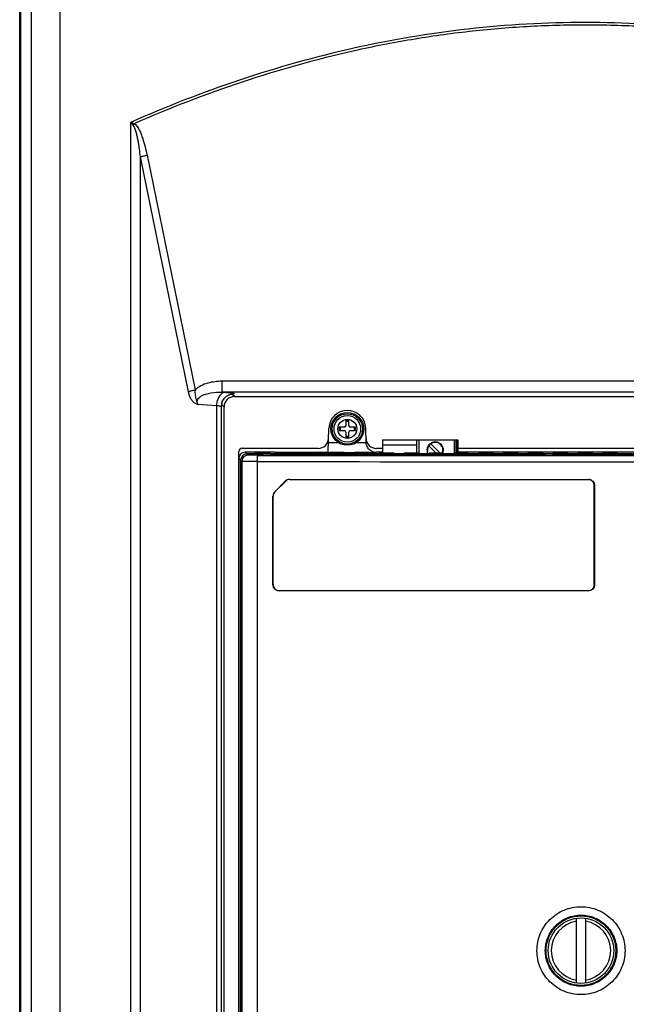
# Model space of a CAD drawing. Header units: inches. Extents: x 0 to 22, y 0 to 17.
# Tile 19 of 55: x 8.146 to 8.97, y 13.675 to 15.015. Entities that reach past the tile are written whole.
import ezdxf

# ---------------------------------------------------------------- set-up
doc = ezdxf.new("R2010")
doc.units = ezdxf.units.IN
doc.header["$LTSCALE"] = 1.21
doc.header["$MEASUREMENT"] = 0
doc.layers.get('0').update_dxf_attribs({"linetype": 'CONTINUOUS'})
doc.layers.add('DRAFT', color=7, linetype='CONTINUOUS')

msp = doc.modelspace()

# ---------------------------------------------------------------- linework, layer by layer
at = {"color": 3, "linetype": 'Continuous'}
for p, q in [((8.1455, 12.414), (8.1455, 15.4713)), ((8.1455, 14.5957), (8.1465, 14.5957)), ((8.1465, 13.9528), (8.1455, 13.9528))]:
    msp.add_line(p, q, dxfattribs=at)
at = {"color": 7, "linetype": 'Continuous'}
for p, q in [((8.1465, 15.4016), (8.1465, 12.4854)), ((8.1616, 12.5004), (8.1616, 15.3132)), ((8.2005, 12.5004), (8.2005, 15.3132)), ((8.2962, 14.8755), (8.2962, 12.7204)), ((8.3093, 14.8284), (8.3093, 12.7204)), ((8.3093, 14.8284), (8.3745, 14.5089)), ((8.3186, 14.8308), (8.3839, 14.5114)), ((8.1455, 14.578), (8.1465, 14.578)), ((8.4207, 14.5084), (8.4207, 14.5231)), ((9.408, 14.5231), (8.4207, 14.5231)), ((8.3745, 14.5089), (8.3759, 14.5039)), ((8.3839, 14.5114), (8.3837, 14.5077)), ((9.408, 14.5084), (8.4207, 14.5084)), ((8.4207, 14.5084), (8.4248, 14.5081)), ((8.4313, 14.505), (8.4315, 14.5051)), ((8.4315, 14.5051), (8.4316, 14.5051)), ((8.4346, 14.5053), (8.4316, 14.5051)), ((8.4376, 14.5023), (8.4346, 14.5053)), ((8.4376, 14.5023), (9.3911, 14.5023)), ((8.3876, 14.4919), (8.4131, 14.4903)), ((8.4131, 14.4903), (8.4131, 12.8169)), ((8.42, 14.4932), (8.4193, 14.4886)), ((8.4197, 14.4903), (8.4193, 14.4886)), ((8.4193, 14.4886), (8.4193, 12.8237)), ((8.42, 14.4933), (8.4214, 14.4967)), ((8.42, 14.4933), (8.42, 14.4932)), ((8.4234, 14.488), (8.4204, 14.4911)), ((8.4234, 12.8279), (8.4234, 14.488)), ((8.5648, 14.4261), (8.5659, 14.4592)), ((8.58, 14.4605), (8.58, 14.4562)), ((8.5867, 14.4605), (8.58, 14.4605)), ((8.5888, 14.4692), (8.5888, 14.4626)), ((8.5931, 14.4692), (8.5888, 14.4692)), ((8.5931, 14.4626), (8.5931, 14.4692)), ((8.6019, 14.4605), (8.5953, 14.4605)), ((8.6019, 14.4562), (8.6019, 14.4605)), ((8.6167, 14.4398), (8.616, 14.4592)), ((8.58, 14.4562), (8.5867, 14.4562)), ((8.5888, 14.454), (8.5888, 14.4474)), ((8.5888, 14.4474), (8.5931, 14.4474)), ((8.5931, 14.4474), (8.5931, 14.454)), ((8.5953, 14.4562), (8.6019, 14.4562)), ((8.5653, 14.4399), (8.5784, 14.4399)), ((8.6035, 14.4399), (8.6167, 14.4399)), ((8.6387, 14.4436), (8.6387, 14.4255)), ((8.6387, 14.4436), (8.7411, 14.4436)), ((8.6387, 14.4364), (8.6854, 14.4364)), ((8.6854, 14.4255), (8.6854, 14.4436)), ((8.6882, 14.4436), (8.6882, 14.4241)), ((8.7116, 14.4255), (8.7018, 14.4354)), ((8.7045, 14.4381), (8.7172, 14.4255)), ((8.7366, 14.4255), (8.7366, 14.4436)), ((8.7367, 14.4436), (8.7367, 14.4255)), ((8.7394, 14.4255), (8.7394, 14.4436)), ((8.74, 14.4436), (8.74, 14.4255)), ((8.7411, 14.4436), (8.7411, 14.4255)), ((8.4433, 13.5616), (8.4433, 14.4276)), ((8.4433, 14.4276), (8.4435, 14.4276)), ((8.4435, 14.418), (8.4435, 14.4276)), ((8.4478, 14.4319), (8.5514, 14.4319)), ((8.4542, 14.4242), (8.4519, 14.4265)), ((8.4927, 14.4265), (8.4519, 14.4265)), ((9.3745, 14.4242), (8.4542, 14.4242)), ((8.4558, 14.4225), (8.4542, 14.4241)), ((8.4542, 14.4241), (8.4755, 14.4241)), ((8.4688, 14.4223), (8.4558, 14.4225)), ((8.4658, 14.4261), (8.4659, 14.4255)), ((8.4659, 14.4253), (8.466, 14.4248)), ((8.4701, 14.4261), (8.4702, 14.4255)), ((8.4812, 14.4261), (8.4701, 14.4261)), ((8.4702, 14.4254), (8.4702, 14.4248)), ((8.4812, 14.4254), (8.4702, 14.4254)), ((8.4702, 14.4248), (8.4811, 14.4248)), ((8.4812, 14.4254), (8.4811, 14.4248)), ((8.4812, 14.4261), (8.4812, 14.4255)), ((8.4854, 14.4248), (8.4854, 14.4253)), ((8.4855, 14.4255), (8.4855, 14.4261)), ((8.4996, 14.4261), (8.4996, 14.4255)), ((8.4997, 14.4253), (8.4997, 14.4248)), ((8.5039, 14.4261), (8.5039, 14.4255)), ((8.515, 14.4261), (8.5039, 14.4261)), ((8.5039, 14.4254), (8.504, 14.4248)), ((8.5149, 14.4254), (8.5039, 14.4254)), ((8.504, 14.4248), (8.5149, 14.4248)), ((8.515, 14.4261), (8.5149, 14.4255)), ((8.5149, 14.4254), (8.5149, 14.4248)), ((8.5191, 14.4248), (8.5192, 14.4253)), ((8.5192, 14.4255), (8.5193, 14.4261)), ((8.5333, 14.4261), (8.5334, 14.4255)), ((8.5334, 14.4253), (8.5334, 14.4248)), ((8.5376, 14.4261), (8.5377, 14.4255)), ((8.5487, 14.4261), (8.5376, 14.4261)), ((8.5377, 14.4254), (8.5377, 14.4248)), ((8.5487, 14.4254), (8.5377, 14.4254)), ((8.5377, 14.4248), (8.5486, 14.4248)), ((8.5487, 14.4254), (8.5486, 14.4248)), ((8.5487, 14.4261), (8.5487, 14.4255)), ((8.5529, 14.4248), (8.5529, 14.4253)), ((8.553, 14.4255), (8.553, 14.4261)), ((8.5648, 14.4261), (8.5671, 14.4261)), ((8.5671, 14.4261), (8.5671, 14.4255)), ((8.5671, 14.4253), (8.5672, 14.4248)), ((8.5713, 14.4261), (8.5714, 14.4255)), ((8.5825, 14.4261), (8.5713, 14.4261)), ((8.5714, 14.4254), (8.5715, 14.4248)), ((8.5824, 14.4254), (8.5714, 14.4254)), ((8.5715, 14.4248), (8.5824, 14.4248)), ((8.5825, 14.4261), (8.5824, 14.4255)), ((8.5824, 14.4254), (8.5824, 14.4248)), ((8.5866, 14.4248), (8.5867, 14.4253)), ((8.5867, 14.4255), (8.5867, 14.4261)), ((8.5867, 14.4261), (8.6009, 14.4261)), ((8.6008, 14.4261), (8.6009, 14.4255)), ((8.6009, 14.4253), (8.6009, 14.4248)), ((8.6051, 14.4261), (8.6051, 14.4255)), ((8.6162, 14.4261), (8.6051, 14.4261)), ((8.6052, 14.4254), (8.6052, 14.4248)), ((8.6162, 14.4254), (8.6052, 14.4254)), ((8.6052, 14.4248), (8.6161, 14.4248)), ((8.6162, 14.4254), (8.6161, 14.4248)), ((8.6162, 14.4261), (8.6162, 14.4255)), ((8.6204, 14.4255), (8.6205, 14.4261)), ((8.6204, 14.4261), (8.6307, 14.4261)), ((8.6204, 14.4248), (8.6204, 14.4253)), ((8.6305, 14.4319), (8.6387, 14.4319)), ((8.6307, 14.4265), (8.6307, 14.4261)), ((8.6387, 14.4265), (8.6307, 14.4265)), ((8.6346, 14.4261), (8.6346, 14.4255)), ((8.6346, 14.4253), (8.6347, 14.4248)), ((8.6389, 14.4254), (8.639, 14.4248)), ((8.6499, 14.4254), (8.6389, 14.4254)), ((8.639, 14.4248), (8.6499, 14.4248)), ((8.6499, 14.4254), (8.6499, 14.4248)), ((8.6541, 14.4248), (8.6542, 14.4253)), ((8.6542, 14.4255), (8.6542, 14.4261)), ((8.6683, 14.4261), (8.6684, 14.4255)), ((8.6684, 14.4253), (8.6684, 14.4248)), ((8.6726, 14.4254), (8.6727, 14.4248)), ((8.6837, 14.4254), (8.6726, 14.4254)), ((8.6727, 14.4248), (8.6836, 14.4248)), ((8.6837, 14.4254), (8.6836, 14.4248)), ((8.6879, 14.4255), (8.688, 14.4261)), ((8.6879, 14.4248), (8.6879, 14.4253)), ((8.7021, 14.4253), (8.7022, 14.4248)), ((8.7064, 14.4254), (8.7064, 14.4248)), ((8.7174, 14.4254), (8.7064, 14.4254)), ((8.7064, 14.4248), (8.7173, 14.4248)), ((8.7174, 14.4254), (8.7173, 14.4248)), ((8.7216, 14.4248), (8.7217, 14.4253)), ((8.7359, 14.4253), (8.7359, 14.4248)), ((8.7401, 14.4254), (8.7402, 14.4248)), ((8.7511, 14.4254), (8.7401, 14.4254)), ((8.7402, 14.4248), (8.7511, 14.4248)), ((8.7411, 14.4319), (9.1982, 14.4319)), ((9.198, 14.4265), (8.7411, 14.4265)), ((8.7512, 14.4261), (8.7411, 14.4261)), ((8.7511, 14.4254), (8.7511, 14.4248)), ((8.7512, 14.4261), (8.7512, 14.4255)), ((8.7554, 14.4255), (8.7555, 14.4261)), ((8.7554, 14.4248), (8.7554, 14.4253)), ((8.7696, 14.4261), (8.7696, 14.4255)), ((8.7696, 14.4253), (8.7697, 14.4248)), ((8.7738, 14.4261), (8.7739, 14.4255)), ((8.785, 14.4261), (8.7738, 14.4261)), ((8.7739, 14.4254), (8.7739, 14.4248)), ((8.7849, 14.4254), (8.7739, 14.4254)), ((8.7739, 14.4248), (8.7848, 14.4248)), ((8.7849, 14.4254), (8.7848, 14.4248)), ((8.785, 14.4261), (8.7849, 14.4255)), ((8.7891, 14.4248), (8.7892, 14.4253)), ((8.7892, 14.4255), (8.7892, 14.4261)), ((8.8033, 14.4261), (8.8033, 14.4255)), ((8.8034, 14.4253), (8.8034, 14.4248)), ((8.8076, 14.4261), (8.8076, 14.4255)), ((8.8187, 14.4261), (8.8076, 14.4261)), ((8.8076, 14.4254), (8.8077, 14.4248)), ((8.8186, 14.4254), (8.8076, 14.4254)), ((8.8077, 14.4248), (8.8186, 14.4248)), ((8.8187, 14.4261), (8.8186, 14.4255)), ((8.8186, 14.4254), (8.8186, 14.4248)), ((8.8229, 14.4255), (8.823, 14.4261)), ((8.8229, 14.4248), (8.8229, 14.4253)), ((8.837, 14.4261), (8.8371, 14.4255)), ((8.8371, 14.4253), (8.8372, 14.4248)), ((8.8413, 14.4261), (8.8414, 14.4255)), ((8.8524, 14.4261), (8.8413, 14.4261)), ((8.8414, 14.4254), (8.8414, 14.4248)), ((8.8524, 14.4254), (8.8414, 14.4254)), ((8.8414, 14.4248), (8.8523, 14.4248)), ((8.8524, 14.4254), (8.8523, 14.4248)), ((8.8524, 14.4261), (8.8524, 14.4255)), ((8.8566, 14.4248), (8.8566, 14.4253)), ((8.8567, 14.4255), (8.8567, 14.4261)), ((8.8708, 14.4261), (8.8708, 14.4255)), ((8.8709, 14.4253), (8.8709, 14.4248)), ((8.8751, 14.4261), (8.8751, 14.4255)), ((8.8862, 14.4261), (8.8751, 14.4261)), ((8.8751, 14.4254), (8.8752, 14.4248)), ((8.8861, 14.4254), (8.8751, 14.4254)), ((8.8752, 14.4248), (8.8861, 14.4248)), ((8.8862, 14.4261), (8.8861, 14.4255)), ((8.8861, 14.4254), (8.8861, 14.4248)), ((8.8903, 14.4248), (8.8904, 14.4253)), ((8.8904, 14.4255), (8.8905, 14.4261)), ((8.9045, 14.4261), (8.9046, 14.4255)), ((8.9046, 14.4253), (8.9046, 14.4248)), ((8.9088, 14.4261), (8.9089, 14.4255)), ((8.9199, 14.4261), (8.9088, 14.4261)), ((8.9089, 14.4254), (8.9089, 14.4248)), ((8.9199, 14.4254), (8.9089, 14.4254)), ((8.9089, 14.4248), (8.9198, 14.4248)), ((8.9199, 14.4254), (8.9198, 14.4248)), ((8.9199, 14.4261), (8.9199, 14.4255)), ((8.9241, 14.4248), (8.9241, 14.4253)), ((8.9242, 14.4255), (8.9242, 14.4261)), ((8.9383, 14.4261), (8.9383, 14.4255)), ((8.9383, 14.4253), (8.9384, 14.4248)), ((8.9425, 14.4261), (8.9426, 14.4255)), ((8.9537, 14.4261), (8.9425, 14.4261)), ((8.9426, 14.4254), (8.9427, 14.4248)), ((8.9536, 14.4254), (8.9426, 14.4254)), ((8.9427, 14.4248), (8.9536, 14.4248)), ((8.9537, 14.4261), (8.9536, 14.4255)), ((8.9536, 14.4254), (8.9536, 14.4248)), ((8.9578, 14.4248), (8.9579, 14.4253)), ((8.9579, 14.4255), (8.9579, 14.4261)), ((8.4458, 14.4157), (8.4435, 14.418)), ((8.4458, 13.6332), (8.4458, 14.4157)), ((8.4458, 14.4157), (8.4458, 13.6433)), ((8.4474, 14.4141), (8.4458, 14.4157)), ((8.4474, 14.4141), (8.4474, 13.635)), ((8.4683, 14.4139), (8.4474, 14.4141)), ((8.4683, 14.4139), (8.4683, 13.6355)), ((8.4923, 14.3728), (8.5065, 14.3871)), ((8.5067, 14.3869), (8.4925, 14.3726)), ((8.5067, 14.3869), (8.5065, 14.3871)), ((8.5128, 14.3894), (8.5126, 14.3896)), ((8.5126, 14.3896), (8.9186, 14.3896)), ((8.5128, 14.3894), (8.9183, 14.3894)), ((8.9186, 14.3896), (8.9183, 14.3894)), ((8.9272, 14.3811), (8.9268, 14.3809)), ((8.9268, 14.2465), (8.9268, 14.3809)), ((8.9272, 14.3811), (8.9272, 14.2463)), ((8.4898, 14.2464), (8.4898, 14.3667)), ((8.4898, 14.3667), (8.49, 14.3665)), ((8.49, 14.2466), (8.49, 14.3665)), ((8.4923, 14.3728), (8.4925, 14.3726)), ((8.4898, 14.2464), (8.49, 14.2466)), ((8.9268, 14.2465), (8.9272, 14.2463)), ((8.4983, 14.2378), (8.4985, 14.238)), ((8.9186, 14.2378), (8.4983, 14.2378)), ((8.9183, 14.238), (8.4985, 14.238)), ((8.9183, 14.238), (8.9186, 14.2378)), ((8.1455, 13.9705), (8.1465, 13.9705)), ((8.9027, 13.704), (8.9027, 13.7924)), ((8.9148, 13.7924), (8.9148, 13.704))]:
    msp.add_line(p, q, dxfattribs=at)
for points in [[(8.4214, 14.4967), (8.4238, 14.5003), (8.4268, 14.5028)], [(8.4268, 14.5028), (8.4295, 14.5044), (8.4313, 14.505)]]:
    msp.add_lwpolyline(points, dxfattribs=at)
for centre, radius in [((8.591, 14.4583), 0.0223), ((8.591, 14.4583), 0.0207), ((8.591, 14.4583), 0.0181), ((8.591, 14.4583), 0.0129), ((8.9087, 13.7482), 0.0446)]:
    msp.add_circle(centre, radius, dxfattribs=at)
for centre, radius, start, end in [((8.9298, 15.4142), 0.8317, 220.3779, 220.7388), ((8.9966, 17.2116), 2.4389, 253.3112, 253.4343), ((8.4252, 14.7915), 0.1489, 146.373, 147.5119), ((8.4347, 14.491), 0.0143, 137.7754, 171.4743), ((8.4346, 14.491), 0.0142, 171.3951, 179.692), ((8.591, 14.4583), 0.025, 2, 178), ((8.591, 14.4583), 0.00986, 167.4441, 192.5559), ((8.5867, 14.4626), 0.00214, 270, 360), ((8.591, 14.4583), 0.00986, 77.4441, 102.5559), ((8.5953, 14.4626), 0.00214, 180, 270), ((8.591, 14.4583), 0.00986, 347.4441, 12.5559), ((8.5867, 14.454), 0.00214, 0, 90), ((8.591, 14.4583), 0.00986, 257.4441, 282.5559), ((8.5953, 14.454), 0.00214, 90, 180), ((8.5514, 14.4459), 0.0141, 270, 358), ((8.6305, 14.4459), 0.0141, 182, 270), ((8.7105, 14.4294), 0.0112, 339.9855, 204.1423), ((8.7105, 14.4294), 0.0106, 338.7913, 190.9812), ((8.4558, 14.4141), 0.00844, 90.017, 179.983), ((8.9144, 425.0699), 410.6479, 269.937834, 270.062154), ((8.9144, 426.066), 411.6524, 269.937919, 270.062081), ((8.5126, 14.3811), 0.00853, 90.0137, 135.1596), ((8.5128, 14.3809), 0.00853, 90.0137, 135.1596), ((8.4984, 14.3667), 0.00861, 135.1668, 180.0274), ((8.4986, 14.3665), 0.00861, 135.1668, 180.0274), ((8.9087, 13.7482), 0.0404, 98.6526, 261.3474), ((8.9087, 13.7482), 0.0404, 278.6526, 81.3474)]:
    msp.add_arc(centre, radius, start, end, dxfattribs=at)
for centre, major_axis, ratio, start_param, end_param in [((8.4377, 14.488), (0.0102, -0.0102), 0.995146, 8.641813, 10.207743), ((8.4478, 14.4276), (-0.00338, 0.00264), 0.999843, -0.907838, 0.662958), ((8.4519, 14.418), (-0.00398, 0.00744), 0.999725, -0.491312, 1.079408), ((8.4542, 14.4157), (-0.00597, 0.00597), 0.999924, 5.497825, 7.068545), ((8.4542, 14.4157), (0.00597, -0.00597), 0.999753, 2.356318, 3.926867), ((8.4701, 14.4261), (0.0043, 0), 0.008733, 1.579157, 3.142357), ((8.4702, 14.4253), (0.0043, 0), 0.008733, 1.579157, 3.142357), ((8.4703, 14.4248), (0.0043, 0), 0.00872, -3.14083, -1.57763), ((8.4811, 14.4248), (0.0043, 0), 0.00872, -1.563963, -0.000762), ((8.4812, 14.4261), (0.0043, 0), 0.008733, -0.000765, 1.562435), ((8.4811, 14.4253), (0.0043, 0), 0.008733, -0.000765, 1.562435), ((8.5039, 14.4261), (0.0043, 0), 0.008733, 1.579157, 3.142357), ((8.504, 14.4253), (0.0043, 0), 0.008733, 1.579157, 3.142357), ((8.504, 14.4248), (0.0043, 0), 0.00872, -3.14083, -1.57763), ((8.5149, 14.4253), (0.0043, 0), 0.008733, -0.000765, 1.562435), ((8.5148, 14.4248), (0.0043, 0), 0.00872, -1.563963, -0.000762), ((8.515, 14.4261), (0.0043, 0), 0.008733, -0.000765, 1.562435), ((8.5376, 14.4261), (0.0043, 0), 0.008733, 1.579157, 3.142357), ((8.5377, 14.4253), (0.0043, 0), 0.008733, 1.579157, 3.142357), ((8.5377, 14.4248), (0.0043, 0), 0.00872, -3.14083, -1.57763), ((8.5486, 14.4248), (0.0043, 0), 0.00872, -1.563963, -0.000762), ((8.5487, 14.4261), (0.0043, 0), 0.008733, -0.000765, 1.562435), ((8.5486, 14.4253), (0.0043, 0), 0.008733, -0.000765, 1.562435), ((8.5714, 14.4261), (0.0043, 0), 0.008733, 1.579157, 3.142357), ((8.5714, 14.4253), (0.0043, 0), 0.008733, 1.579157, 3.142357), ((8.5715, 14.4248), (0.0043, 0), 0.00872, -3.14083, -1.57763), ((8.5824, 14.4253), (0.0043, 0), 0.008733, -0.000765, 1.562435), ((8.5823, 14.4248), (0.0043, 0), 0.00872, -1.563963, -0.000762), ((8.5824, 14.4261), (0.0043, 0), 0.008733, -0.000765, 1.562435), ((8.6051, 14.4261), (0.0043, 0), 0.008733, 1.579157, 3.142357), ((8.6052, 14.4253), (0.0043, 0), 0.008733, 1.579157, 3.142357), ((8.6052, 14.4248), (0.0043, 0), 0.00872, -3.14083, -1.57763), ((8.6161, 14.4248), (0.0043, 0), 0.00872, -1.563963, -0.000762), ((8.6162, 14.4261), (0.0043, 0), 0.008733, -0.000765, 1.562435), ((8.6161, 14.4253), (0.0043, 0), 0.008733, -0.000765, 1.562435), ((8.6307, 14.4405), (-0.0003, 0.0141), 0.999809, -3.46989, -3.162535), ((8.6389, 14.4261), (0.0043, 0), 0.008733, 1.579157, 3.142357), ((8.6389, 14.4253), (0.0043, 0), 0.008733, 1.579157, 3.142357), ((8.639, 14.4248), (0.0043, 0), 0.00872, -3.14083, -1.57763), ((8.6499, 14.4253), (0.0043, 0), 0.008733, -0.000765, 1.562435), ((8.6498, 14.4248), (0.0043, 0), 0.00872, -1.563963, -0.000762), ((8.6727, 14.4253), (0.0043, 0), 0.008733, 1.579157, 3.142357), ((8.6727, 14.4248), (0.0043, 0), 0.00872, -3.14083, -1.57763), ((8.6836, 14.4248), (0.0043, 0), 0.00872, -1.563963, -0.000762), ((8.6836, 14.4253), (0.0043, 0), 0.008733, -0.000765, 1.562435), ((8.7064, 14.4253), (0.0043, 0), 0.008733, 1.579157, 3.142357), ((8.7065, 14.4248), (0.0043, 0), 0.00872, -3.14083, -1.57763), ((8.7173, 14.4248), (0.0043, 0), 0.00872, -1.563963, -0.000762), ((8.7174, 14.4253), (0.0043, 0), 0.008733, -0.000765, 1.562435), ((8.7402, 14.4253), (0.0043, 0), 0.008733, 1.579157, 3.142357), ((8.7402, 14.4248), (0.0043, 0), 0.00872, -3.14083, -1.57763), ((8.7511, 14.4253), (0.0043, 0), 0.008733, -0.000765, 1.562435), ((8.7511, 14.4248), (0.0043, 0), 0.00872, -1.563963, -0.000762), ((8.7512, 14.4261), (0.0043, 0), 0.008733, -0.000765, 1.562435), ((8.7739, 14.4261), (0.0043, 0), 0.008733, 1.579157, 3.142357), ((8.7739, 14.4253), (0.0043, 0), 0.008733, 1.579157, 3.142357), ((8.774, 14.4248), (0.0043, 0), 0.00872, -3.14083, -1.57763), ((8.7848, 14.4248), (0.0043, 0), 0.00872, -1.563963, -0.000762), ((8.7849, 14.4253), (0.0043, 0), 0.008733, -0.000765, 1.562435), ((8.7849, 14.4261), (0.0043, 0), 0.008733, -0.000765, 1.562435), ((8.8076, 14.4261), (0.0043, 0), 0.008733, 1.579157, 3.142357), ((8.8077, 14.4253), (0.0043, 0), 0.008733, 1.579157, 3.142357), ((8.8077, 14.4248), (0.0043, 0), 0.00872, -3.14083, -1.57763), ((8.8186, 14.4253), (0.0043, 0), 0.008733, -0.000765, 1.562435), ((8.8186, 14.4248), (0.0043, 0), 0.00872, -1.563963, -0.000762), ((8.8187, 14.4261), (0.0043, 0), 0.008733, -0.000765, 1.562435), ((8.8413, 14.4261), (0.0043, 0), 0.008733, 1.579157, 3.142357), ((8.8414, 14.4253), (0.0043, 0), 0.008733, 1.579157, 3.142357), ((8.8415, 14.4248), (0.0043, 0), 0.00872, -3.14083, -1.57763), ((8.8523, 14.4248), (0.0043, 0), 0.00872, -1.563963, -0.000762), ((8.8524, 14.4261), (0.0043, 0), 0.008733, -0.000765, 1.562435), ((8.8523, 14.4253), (0.0043, 0), 0.008733, -0.000765, 1.562435), ((8.8751, 14.4261), (0.0043, 0), 0.008733, 1.579157, 3.142357), ((8.8752, 14.4253), (0.0043, 0), 0.008733, 1.579157, 3.142357), ((8.8752, 14.4248), (0.0043, 0), 0.00872, -3.14083, -1.57763), ((8.8861, 14.4253), (0.0043, 0), 0.008733, -0.000765, 1.562435), ((8.886, 14.4248), (0.0043, 0), 0.00872, -1.563963, -0.000762), ((8.8862, 14.4261), (0.0043, 0), 0.008733, -0.000765, 1.562435), ((8.9088, 14.4261), (0.0043, 0), 0.008733, 1.579157, 3.142357), ((8.9089, 14.4253), (0.0043, 0), 0.008733, 1.579157, 3.142357), ((8.9089, 14.4248), (0.0043, 0), 0.00872, -3.14083, -1.57763), ((8.9198, 14.4248), (0.0043, 0), 0.00872, -1.563963, -0.000762), ((8.9199, 14.4261), (0.0043, 0), 0.008733, -0.000765, 1.562435), ((8.9198, 14.4253), (0.0043, 0), 0.008733, -0.000765, 1.562435), ((8.9426, 14.4261), (0.0043, 0), 0.008733, 1.579157, 3.142357), ((8.9426, 14.4253), (0.0043, 0), 0.008733, 1.579157, 3.142357), ((8.9427, 14.4248), (0.0043, 0), 0.00872, -3.14083, -1.57763), ((8.9536, 14.4253), (0.0043, 0), 0.008733, -0.000765, 1.562435), ((8.9535, 14.4248), (0.0043, 0), 0.00872, -1.563963, -0.000762), ((8.9536, 14.4261), (0.0043, 0), 0.008733, -0.000765, 1.562435)]:
    msp.add_ellipse(centre, major_axis=major_axis, ratio=ratio, start_param=start_param, end_param=end_param, dxfattribs=at)
for points, knots in [([(9.5325, 14.8755), (9.484, 14.8969), (9.3849, 14.9355), (9.2313, 14.9787), (9.0739, 15.0054), (8.9144, 15.0145), (8.7549, 15.0054), (8.5974, 14.9787), (8.4438, 14.9355), (8.3447, 14.8969), (8.2962, 14.8755)], [0, 0, 0, 0, 0.124863, 0.249834, 0.374886, 0.499984, 0.625085, 0.750143, 0.875122, 1, 1, 1, 1]), ([(8.3012, 14.874), (8.3494, 14.8951), (8.4477, 14.9333), (8.5746, 14.9688), (8.6781, 14.9892), (8.7564, 15.0002), (8.8353, 15.0069), (8.9144, 15.0091), (8.9935, 15.0069), (9.0723, 15.0002), (9.1507, 14.9892), (9.2541, 14.9688), (9.3811, 14.9333), (9.4794, 14.8951), (9.5275, 14.874)], [0, 0, 0, 0, 0.124841, 0.2498, 0.312326, 0.374875, 0.437434, 0.5, 0.562566, 0.625126, 0.687674, 0.750201, 0.87516, 1, 1, 1, 1]), ([(8.2996, 14.8715), (8.3002, 14.8708), (8.3011, 14.8691), (8.3022, 14.8666), (8.3031, 14.8639), (8.3041, 14.8604), (8.3051, 14.8558), (8.3062, 14.8504), (8.3071, 14.8449), (8.3082, 14.8376), (8.3088, 14.832), (8.3093, 14.8284)], [0, 0, 0, 0, 0.062441, 0.124962, 0.18748, 0.249994, 0.375003, 0.500009, 0.625012, 0.750011, 1, 1, 1, 1]), ([(8.3012, 14.874), (8.3021, 14.8734), (8.3035, 14.8721), (8.306, 14.869), (8.3084, 14.8647), (8.3108, 14.8593), (8.3134, 14.8518), (8.3161, 14.8424), (8.3178, 14.8347), (8.3186, 14.8308)], [0, 0, 0, 0, 0.062805, 0.125519, 0.25064, 0.375661, 0.50061, 0.750343, 1, 1, 1, 1]), ([(8.3093, 14.8284), (8.3107, 14.8289), (8.3138, 14.8298), (8.3169, 14.8305), (8.3186, 14.8308)], [0, 0, 0, 0, 0.469471, 1, 1, 1, 1]), ([(8.4207, 14.5231), (8.4174, 14.5231), (8.4108, 14.5227), (8.4011, 14.5208), (8.3918, 14.5173), (8.3863, 14.5136), (8.3839, 14.5114)], [0, 0, 0, 0, 0.250594, 0.501006, 0.750949, 1, 1, 1, 1]), ([(8.3745, 14.5089), (8.3759, 14.5094), (8.379, 14.5103), (8.3822, 14.5111), (8.3839, 14.5114)], [0, 0, 0, 0, 0.469489, 1, 1, 1, 1]), ([(8.3759, 14.5039), (8.3765, 14.5024), (8.3778, 14.4996), (8.3804, 14.4959), (8.3832, 14.4935), (8.3857, 14.4924), (8.387, 14.492), (8.3876, 14.4919)], [0, 0, 0, 0, 0.273221, 0.532183, 0.773387, 0.887953, 1, 1, 1, 1]), ([(8.3837, 14.5077), (8.3838, 14.5063), (8.384, 14.5042), (8.3845, 14.5015), (8.385, 14.4995), (8.3855, 14.4976), (8.3861, 14.4957), (8.3867, 14.4937), (8.3873, 14.4925), (8.3876, 14.4919)], [0, 0, 0, 0, 0.258339, 0.383372, 0.505751, 0.626922, 0.749384, 0.874133, 1, 1, 1, 1]), ([(8.3876, 14.4919), (8.3872, 14.4927), (8.3867, 14.4946), (8.3871, 14.4976), (8.3887, 14.5002), (8.3902, 14.5016), (8.391, 14.5021)], [0, 0, 0, 0, 0.243008, 0.492208, 0.746075, 1, 1, 1, 1]), ([(8.391, 14.5021), (8.392, 14.5029), (8.3943, 14.5042), (8.3992, 14.5061), (8.4079, 14.5081), (8.4156, 14.5085), (8.4207, 14.5084)], [0, 0, 0, 0, 0.127799, 0.254533, 0.505163, 1, 1, 1, 1]), ([(8.4248, 14.5081), (8.424, 14.5081), (8.4225, 14.5077), (8.4203, 14.5066), (8.4184, 14.5048), (8.416, 14.5017), (8.4139, 14.4969), (8.4132, 14.4926), (8.4131, 14.4903)], [0, 0, 0, 0, 0.098049, 0.202604, 0.315788, 0.438469, 0.70902, 1, 1, 1, 1]), ([(8.4248, 14.5081), (8.4261, 14.5081), (8.4279, 14.5079), (8.4303, 14.5077), (8.4319, 14.5076), (8.4332, 14.5074), (8.4344, 14.5072), (8.4353, 14.5071), (8.4361, 14.5069), (8.4366, 14.5067), (8.437, 14.5065), (8.4372, 14.5063), (8.4371, 14.5061), (8.4369, 14.506), (8.4367, 14.5058), (8.4362, 14.5057), (8.4355, 14.5055), (8.4349, 14.5054), (8.4346, 14.5053)], [0, 0, 0, 0, 0.252371, 0.363341, 0.46309, 0.551089, 0.626916, 0.690185, 0.740679, 0.778363, 0.803591, 0.818512, 0.83223, 0.842388, 0.855444, 0.890889, 0.939091, 1, 1, 1, 1]), ([(8.4346, 14.5053), (8.4332, 14.5053), (8.4313, 14.505), (8.4296, 14.5044), (8.4292, 14.5042)], [0, 0, 0, 0, 0.748755, 1, 1, 1, 1]), ([(8.4131, 14.4903), (8.4139, 14.4902), (8.4154, 14.49), (8.4172, 14.4896), (8.4184, 14.4893), (8.419, 14.4889), (8.4192, 14.4887), (8.4193, 14.4886)], [0, 0, 0, 0, 0.378683, 0.675165, 0.881293, 0.950509, 1, 1, 1, 1]), ([(8.4204, 14.4911), (8.4203, 14.4911), (8.4203, 14.4911), (8.4202, 14.4911), (8.4201, 14.491), (8.4199, 14.4907), (8.4198, 14.4905), (8.4197, 14.4903)], [0, 0, 0, 0, 0.079591, 0.148108, 0.28186, 0.472196, 1, 1, 1, 1]), ([(8.6307, 14.4261), (8.6292, 14.4261), (8.6259, 14.4267), (8.6222, 14.4288), (8.6198, 14.4313), (8.6181, 14.4338), (8.617, 14.4367), (8.6167, 14.4388), (8.6167, 14.4399)], [0, 0, 0, 0, 0.216583, 0.446286, 0.571151, 0.705009, 0.8489, 1, 1, 1, 1]), ([(8.4688, 14.4223), (8.4688, 14.4223), (8.4688, 14.4222), (8.4688, 14.4221), (8.4687, 14.4219), (8.4687, 14.4215), (8.4686, 14.4208), (8.4685, 14.4197), (8.4684, 14.4185), (8.4684, 14.4165), (8.4683, 14.4149), (8.4683, 14.4139)], [0, 0, 0, 0, 0.006251, 0.021921, 0.046895, 0.081025, 0.174946, 0.2996, 0.450317, 0.621654, 1, 1, 1, 1]), ([(8.9268, 14.3809), (8.9268, 14.382), (8.9264, 14.3842), (8.9245, 14.3871), (8.9216, 14.389), (8.9194, 14.3894), (8.9183, 14.3894)], [0, 0, 0, 0, 0.250022, 0.499971, 0.749936, 1, 1, 1, 1]), ([(8.9186, 14.3896), (8.9198, 14.3896), (8.922, 14.3892), (8.9249, 14.3873), (8.9268, 14.3844), (8.9272, 14.3822), (8.9272, 14.3811)], [0, 0, 0, 0, 0.250061, 0.500008, 0.749964, 1, 1, 1, 1]), ([(8.4983, 14.2378), (8.4972, 14.2378), (8.495, 14.2382), (8.4921, 14.2401), (8.4902, 14.243), (8.4898, 14.2452), (8.4898, 14.2464)], [0, 0, 0, 0, 0.249787, 0.499645, 0.749713, 1, 1, 1, 1]), ([(8.49, 14.2466), (8.49, 14.2454), (8.4904, 14.2432), (8.4923, 14.2403), (8.4952, 14.2384), (8.4974, 14.238), (8.4985, 14.238)], [0, 0, 0, 0, 0.250287, 0.500355, 0.750213, 1, 1, 1, 1]), ([(8.9183, 14.238), (8.9194, 14.238), (8.9216, 14.2384), (8.9245, 14.2403), (8.9264, 14.2431), (8.9268, 14.2454), (8.9268, 14.2465)], [0, 0, 0, 0, 0.250061, 0.500008, 0.749964, 1, 1, 1, 1]), ([(8.9272, 14.2463), (8.9272, 14.2452), (8.9268, 14.2429), (8.9249, 14.2401), (8.922, 14.2382), (8.9198, 14.2378), (8.9186, 14.2378)], [0, 0, 0, 0, 0.250022, 0.499972, 0.749936, 1, 1, 1, 1]), ([(8.8489, 13.7482), (8.8489, 13.7521), (8.8496, 13.7599), (8.8531, 13.7712), (8.8586, 13.7816), (8.8661, 13.7907), (8.8753, 13.7982), (8.8857, 13.8038), (8.897, 13.8072), (8.9087, 13.8083), (8.9205, 13.8072), (8.9318, 13.8038), (8.9422, 13.7982), (8.9513, 13.7907), (8.9588, 13.7816), (8.9644, 13.7712), (8.9678, 13.7599), (8.9686, 13.7521), (8.9686, 13.7482)], [0, 0, 0, 0, 0.062495, 0.125003, 0.187499, 0.25, 0.312499, 0.374999, 0.437499, 0.499999, 0.562499, 0.625, 0.6875, 0.75, 0.8125, 0.874997, 0.937506, 1, 1, 1, 1]), ([(8.8602, 13.7482), (8.8602, 13.7514), (8.8608, 13.7577), (8.8636, 13.7669), (8.8681, 13.7753), (8.8742, 13.7827), (8.8816, 13.7888), (8.8901, 13.7933), (8.8992, 13.7961), (8.9087, 13.797), (8.9183, 13.7961), (8.9274, 13.7933), (8.9359, 13.7888), (8.9433, 13.7827), (8.9494, 13.7753), (8.9539, 13.7669), (8.9567, 13.7577), (8.9573, 13.7514), (8.9573, 13.7482)], [0, 0, 0, 0, 0.062495, 0.125004, 0.1875, 0.25, 0.312499, 0.374999, 0.437498, 0.499998, 0.562498, 0.624999, 0.6875, 0.749999, 0.8125, 0.874996, 0.937505, 1, 1, 1, 1]), ([(8.9686, 13.7482), (8.9686, 13.7443), (8.9678, 13.7364), (8.9644, 13.7251), (8.9588, 13.7147), (8.9513, 13.7056), (8.9422, 13.6981), (8.9318, 13.6926), (8.9205, 13.6892), (8.9087, 13.688), (8.897, 13.6892), (8.8857, 13.6926), (8.8753, 13.6981), (8.8661, 13.7056), (8.8586, 13.7147), (8.8531, 13.7251), (8.8496, 13.7364), (8.8489, 13.7443), (8.8489, 13.7482)], [0, 0, 0, 0, 0.062495, 0.125003, 0.187499, 0.25, 0.312499, 0.375, 0.437501, 0.500001, 0.562501, 0.625001, 0.687501, 0.750001, 0.812501, 0.874997, 0.937506, 1, 1, 1, 1]), ([(8.9573, 13.7482), (8.9573, 13.745), (8.9567, 13.7386), (8.9539, 13.7295), (8.9494, 13.721), (8.9433, 13.7136), (8.9359, 13.7076), (8.9274, 13.703), (8.9183, 13.7003), (8.9087, 13.6993), (8.8992, 13.7003), (8.8901, 13.703), (8.8816, 13.7076), (8.8742, 13.7136), (8.8681, 13.721), (8.8636, 13.7295), (8.8608, 13.7386), (8.8602, 13.745), (8.8602, 13.7482)], [0, 0, 0, 0, 0.062495, 0.125004, 0.1875, 0.250001, 0.3125, 0.375, 0.437501, 0.500002, 0.562502, 0.625002, 0.687501, 0.75, 0.8125, 0.874996, 0.937505, 1, 1, 1, 1])]:
    msp.add_open_spline(points, degree=3, knots=knots, dxfattribs=at)
at = {"layer": 'DRAFT', "color": 7, "linetype": 'Continuous'}
for p, q in [((8.4755, 14.4241), (8.4756, 14.4226)), ((8.4756, 14.4226), (8.8711, 14.4226)), ((8.487, 14.4237), (8.486, 14.4226)), ((8.4888, 14.4237), (8.487, 14.4237)), ((8.4887, 14.4228), (8.4888, 14.4237)), ((8.5445, 14.4228), (8.4887, 14.4228)), ((8.4888, 14.4239), (8.4889, 14.4241)), ((8.4889, 14.4241), (8.8578, 14.4241)), ((8.4927, 14.4265), (8.4927, 14.4262)), ((8.4997, 14.4262), (8.4927, 14.4262)), ((8.5334, 14.4262), (8.5192, 14.4262)), ((8.5445, 14.4226), (8.5445, 14.4228)), ((8.5531, 14.4228), (8.5445, 14.4228)), ((8.5648, 14.4262), (8.5529, 14.4262)), ((8.5531, 14.4226), (8.5531, 14.4228)), ((8.7695, 14.4228), (8.5531, 14.4228)), ((8.7695, 14.4226), (8.7695, 14.4228)), ((8.778, 14.4228), (8.7695, 14.4228)), ((8.778, 14.4226), (8.778, 14.4228)), ((8.8579, 14.4228), (8.778, 14.4228)), ((8.8578, 14.4241), (8.8578, 14.4239)), ((8.8578, 14.4237), (8.8579, 14.4228)), ((8.8596, 14.4237), (8.8578, 14.4237)), ((8.8606, 14.4226), (8.8596, 14.4237)), ((8.8711, 14.4226), (8.8711, 14.4241)), ((8.8711, 14.4241), (8.9817, 14.4241))]:
    msp.add_line(p, q, dxfattribs=at)
msp.add_circle((8.9087, 13.7482), 0.0474, dxfattribs=at)

doc.saveas('drawing.dxf')
